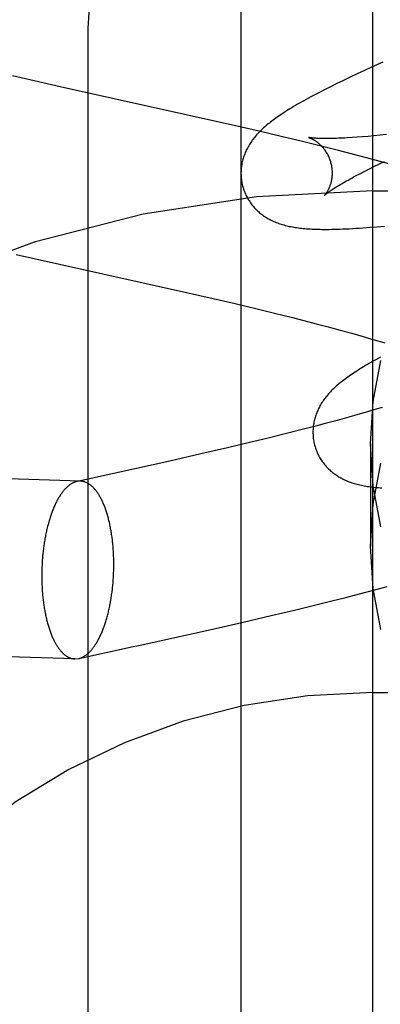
# Model space of a CAD drawing. Header units: inches. Extents: x 0 to 270, y 0 to 175.
# Tile 33 of 95: x 77.7914 to 77.8705, y 85.754 to 85.9699. Entities that reach past the tile are written whole.
import ezdxf

# ---------------------------------------------------------------- set-up
doc = ezdxf.new("R2010")
doc.units = ezdxf.units.IN
doc.header["$LTSCALE"] = 14.84127
doc.header["$MEASUREMENT"] = 0
doc.linetypes.add('HIDDEN', pattern=[0.2, 0.1, -0.1])
doc.layers.add('DEFAULT_2', color=8, linetype='HIDDEN')
doc.layers.add('RIGHT_OR_MAIN_DOOR_ASSEMBLY', color=7, linetype='CONTINUOUS')

msp = doc.modelspace()

# ---------------------------------------------------------------- linework, layer by layer
at = {"layer": 'DEFAULT_2', "color": 8, "linetype": 'HIDDEN'}
for p, q in [((77.86889, 82.57319), (77.86889, 88.0737)), ((77.80639, 85.22504), (77.80639, 85.96809)), ((77.87109, 85.96062), (77.86863, 85.95951)), ((77.86704, 85.95878), (77.86548, 85.95806)), ((77.86863, 85.95951), (77.86704, 85.95878)), ((77.79265, 85.95694), (77.78979, 85.95762)), ((77.79642, 85.95606), (77.79265, 85.95694)), ((77.80123, 85.95497), (77.79642, 85.95606)), ((77.86244, 85.95662), (77.86098, 85.95591)), ((77.86394, 85.95734), (77.86244, 85.95662)), ((77.86548, 85.95806), (77.86394, 85.95734)), ((77.83783, 85.94686), (77.80123, 85.95497)), ((77.85827, 85.95455), (77.85703, 85.95392)), ((77.85958, 85.95522), (77.85827, 85.95455)), ((77.86098, 85.95591), (77.85958, 85.95522)), ((77.84394, 85.94546), (77.83783, 85.94686)), ((77.84907, 85.94426), (77.84394, 85.94546)), ((77.85317, 85.94328), (77.84907, 85.94426)), ((77.85728, 85.94228), (77.85317, 85.94328)), ((77.86544, 85.94415), (77.86432, 85.94407)), ((77.86662, 85.94424), (77.86544, 85.94415)), ((77.86785, 85.94434), (77.86662, 85.94424)), ((77.86914, 85.94446), (77.86785, 85.94434)), ((77.87048, 85.94458), (77.86914, 85.94446)), ((77.87188, 85.94472), (77.87048, 85.94458)), ((77.86138, 85.94125), (77.85728, 85.94228)), ((77.86444, 85.94047), (77.86138, 85.94125)), ((77.86749, 85.93967), (77.86444, 85.94047)), ((77.87052, 85.93886), (77.86749, 85.93967)), ((77.87023, 85.93828), (77.87142, 85.93885)), ((77.87353, 85.93804), (77.87052, 85.93886)), ((77.86601, 85.93615), (77.86698, 85.93665)), ((77.86698, 85.93665), (77.86801, 85.93718)), ((77.86801, 85.93718), (77.86909, 85.93772)), ((77.86909, 85.93772), (77.87023, 85.93828)), ((77.8651, 85.93567), (77.86601, 85.93615)), ((77.86889, 85.93237), (78.36889, 85.93237)), ((77.86827, 85.9244), (77.86985, 85.92453)), ((77.86985, 85.92453), (77.87145, 85.92468)), ((77.79057, 85.91842), (77.82796, 85.91013)), ((77.82796, 85.91013), (77.83383, 85.90879)), ((77.83383, 85.90879), (77.83869, 85.90766)), ((77.83869, 85.90766), (77.84349, 85.90652)), ((77.84349, 85.90652), (77.84727, 85.90559)), ((77.84727, 85.90559), (77.851, 85.90466)), ((77.851, 85.90466), (77.85375, 85.90396)), ((77.85375, 85.90396), (77.85645, 85.90326)), ((77.85645, 85.90326), (77.85911, 85.90256)), ((77.85911, 85.90256), (77.86172, 85.90185)), ((77.86172, 85.90185), (77.86427, 85.90115)), ((77.86427, 85.90115), (77.86676, 85.90044)), ((77.86676, 85.90044), (77.86839, 85.89997)), ((77.86839, 85.89997), (77.86998, 85.8995)), ((77.86998, 85.8995), (77.87155, 85.89903)), ((77.87094, 85.88488), (77.86936, 85.88441)), ((77.86362, 85.88277), (77.86105, 85.88206)), ((77.86612, 85.88348), (77.86362, 85.88277)), ((77.86775, 85.88395), (77.86612, 85.88348)), ((77.86936, 85.88441), (77.86775, 85.88395)), ((77.85577, 85.88066), (77.85306, 85.87996)), ((77.85844, 85.88136), (77.85577, 85.88066)), ((77.86105, 85.88206), (77.85844, 85.88136)), ((77.84937, 85.87903), (77.84563, 85.8781)), ((77.85306, 85.87996), (77.84937, 85.87903)), ((77.84183, 85.87718), (77.83701, 85.87604)), ((77.84563, 85.8781), (77.84183, 85.87718)), ((77.86839, 85.87695), (77.86839, 85.85445)), ((77.80473, 85.86872), (77.59725, 85.87517)), ((77.83117, 85.87469), (77.82431, 85.87314)), ((77.83701, 85.87604), (77.83117, 85.87469)), ((77.80473, 85.86872), (77.80392, 85.86865)), ((77.86295, 85.84325), (77.86599, 85.84403)), ((77.86599, 85.84403), (77.86903, 85.84483)), ((77.86903, 85.84483), (77.87205, 85.84565)), ((77.85579, 85.84145), (77.85989, 85.84247)), ((77.85989, 85.84247), (77.86295, 85.84325)), ((77.84657, 85.83925), (77.85169, 85.84046)), ((77.85169, 85.84046), (77.85579, 85.84145)), ((77.83339, 85.83623), (77.84046, 85.83783)), ((77.84046, 85.83783), (77.84657, 85.83925)), ((77.80351, 85.82974), (77.59604, 85.83619)), ((77.80351, 85.82974), (77.80433, 85.82982)), ((77.86889, 85.82237), (78.36889, 85.82237))]:
    msp.add_line(p, q, dxfattribs=at)
for points in [[(77.80639, 85.96809), (77.80703, 85.9777), (77.80893, 85.98716), (77.81206, 85.99629), (77.81638, 86.00496), (77.82181, 86.013), (77.82826, 86.02028), (77.83564, 86.02668), (77.8438, 86.03207), (77.85262, 86.03637), (77.86193, 86.03949), (77.87157, 86.04139), (77.88139, 86.04203)], [(77.85703, 85.95392), (77.85644, 85.95361), (77.85586, 85.95331), (77.85531, 85.95301), (77.85478, 85.95272), (77.85426, 85.95244), (77.85376, 85.95216), (77.85328, 85.95189), (77.85281, 85.95163), (77.85236, 85.95137), (77.85193, 85.95112), (77.85151, 85.95087), (77.8511, 85.95062), (77.8507, 85.95038), (77.85032, 85.95014), (77.84994, 85.94991), (77.84958, 85.94968), (77.84923, 85.94945), (77.84889, 85.94923), (77.84855, 85.949), (77.84823, 85.94878), (77.84791, 85.94856), (77.84761, 85.94834), (77.84731, 85.94813), (77.84702, 85.94791), (77.84673, 85.9477), (77.84645, 85.94748), (77.84618, 85.94727), (77.84592, 85.94706), (77.84566, 85.94684), (77.8454, 85.94663)], [(77.8454, 85.94663), (77.84515, 85.94641), (77.84491, 85.9462), (77.84468, 85.94598), (77.84444, 85.94576), (77.84422, 85.94554), (77.844, 85.94532), (77.84378, 85.9451), (77.84357, 85.94487), (77.84337, 85.94465), (77.84317, 85.94442), (77.84298, 85.94419), (77.84279, 85.94396), (77.84261, 85.94372), (77.84244, 85.94349), (77.84227, 85.94325), (77.8421, 85.94302), (77.84194, 85.94277), (77.84179, 85.94253), (77.84164, 85.94229), (77.8415, 85.94204), (77.84137, 85.94179), (77.84124, 85.94154), (77.84111, 85.94129), (77.841, 85.94104), (77.84089, 85.94079), (77.84079, 85.94053), (77.84069, 85.94028), (77.8406, 85.94003), (77.84051, 85.93977), (77.84043, 85.93951), (77.84036, 85.93925), (77.84029, 85.93899), (77.84023, 85.93873), (77.84017, 85.93846), (77.84012, 85.93819), (77.84008, 85.93792), (77.84004, 85.93765), (77.84001, 85.93738), (77.83999, 85.9371), (77.83997, 85.93683), (77.83996, 85.93655), (77.83995, 85.93627), (77.83996, 85.93599), (77.83997, 85.93571), (77.83998, 85.93544), (77.84001, 85.93516), (77.84004, 85.93488), (77.84008, 85.9346), (77.84012, 85.93432), (77.84017, 85.93405), (77.84023, 85.93377), (77.8403, 85.9335), (77.84036, 85.93327)], [(77.85479, 85.94409), (77.85478, 85.94409), (77.85477, 85.9441), (77.85477, 85.9441), (77.85478, 85.94409), (77.85481, 85.94409), (77.85484, 85.94408), (77.85487, 85.94407), (77.85492, 85.94405), (77.85497, 85.94403), (77.85502, 85.94401), (77.85508, 85.94399), (77.85515, 85.94396), (77.85522, 85.94393), (77.8553, 85.9439), (77.85538, 85.94386), (77.85547, 85.94382), (77.85556, 85.94378), (77.85565, 85.94373), (77.85575, 85.94368), (77.85585, 85.94362), (77.85595, 85.94356), (77.85606, 85.9435), (77.85617, 85.94343), (77.85628, 85.94335), (77.8564, 85.94327), (77.85652, 85.94319), (77.85664, 85.9431), (77.85676, 85.943), (77.85688, 85.9429), (77.85701, 85.9428), (77.85714, 85.94268), (77.85727, 85.94256), (77.8574, 85.94244), (77.85753, 85.94231), (77.85766, 85.94217), (77.85779, 85.94202), (77.85792, 85.94187), (77.85805, 85.94171), (77.85818, 85.94155), (77.85831, 85.94137), (77.85844, 85.94119), (77.85856, 85.94101), (77.85868, 85.94081), (77.8588, 85.94061), (77.85891, 85.94041), (77.85902, 85.9402), (77.85913, 85.93998), (77.85923, 85.93976), (77.85932, 85.93953), (77.85941, 85.9393), (77.85949, 85.93907), (77.85957, 85.93883), (77.85963, 85.93863)], [(77.86432, 85.94407), (77.86327, 85.94401), (77.86276, 85.94398), (77.86227, 85.94396), (77.86179, 85.94393), (77.86133, 85.94392), (77.86089, 85.9439), (77.86046, 85.94389), (77.86005, 85.94388), (77.85965, 85.94387), (77.85927, 85.94386), (77.85891, 85.94386), (77.85856, 85.94386), (77.85823, 85.94386), (77.85791, 85.94386), (77.85761, 85.94387), (77.85733, 85.94388), (77.85706, 85.94388), (77.85681, 85.94389), (77.85658, 85.94391), (77.85636, 85.94392), (77.85616, 85.94393), (77.85597, 85.94395), (77.8558, 85.94396), (77.85564, 85.94397), (77.85549, 85.94399), (77.85537, 85.944), (77.85525, 85.94402), (77.85515, 85.94403), (77.85506, 85.94404), (77.85498, 85.94406), (77.85492, 85.94407), (77.85487, 85.94408), (77.85483, 85.94408), (77.8548, 85.94409), (77.85479, 85.94409)], [(77.85963, 85.93863), (77.85968, 85.93842), (77.85974, 85.93817), (77.85979, 85.93793), (77.85983, 85.93769), (77.85987, 85.93745), (77.8599, 85.93721), (77.85992, 85.93697), (77.85994, 85.93673), (77.85994, 85.93649), (77.85995, 85.93626), (77.85994, 85.93603), (77.85993, 85.93581), (77.85992, 85.93559), (77.8599, 85.93538), (77.85987, 85.93517), (77.85984, 85.93496), (77.85981, 85.93476), (77.85977, 85.93457), (77.85973, 85.93439), (77.85968, 85.93421), (77.85964, 85.93403), (77.85959, 85.93386), (77.85954, 85.9337), (77.85948, 85.93354), (77.85943, 85.93339), (77.85937, 85.93325), (77.85932, 85.93311), (77.85926, 85.93298), (77.8592, 85.93285), (77.85914, 85.93273), (77.85908, 85.93261), (77.85903, 85.9325), (77.85897, 85.9324), (77.85891, 85.93229), (77.85885, 85.9322), (77.8588, 85.93211), (77.85874, 85.93203), (77.85869, 85.93195), (77.85864, 85.93187), (77.85859, 85.93181), (77.85855, 85.93174), (77.8585, 85.93169), (77.85846, 85.93163), (77.85843, 85.93159), (77.85839, 85.93155), (77.85836, 85.93151), (77.85834, 85.93148), (77.85832, 85.93146), (77.8583, 85.93144), (77.85829, 85.93143), (77.85829, 85.93143)], [(77.85829, 85.93143), (77.8583, 85.93144), (77.85831, 85.93145), (77.85833, 85.93147), (77.85837, 85.9315), (77.85841, 85.93154), (77.85846, 85.93158), (77.85852, 85.93163), (77.85859, 85.93169), (77.85867, 85.93175), (77.85876, 85.93182), (77.85886, 85.9319), (77.85898, 85.93199), (77.85911, 85.93208), (77.85925, 85.93219), (77.8594, 85.9323), (77.85957, 85.93241), (77.85975, 85.93254), (77.85995, 85.93267), (77.86016, 85.93281), (77.86038, 85.93295), (77.86062, 85.9331), (77.86088, 85.93326), (77.86115, 85.93343), (77.86143, 85.9336), (77.86173, 85.93378), (77.86204, 85.93397), (77.86237, 85.93416), (77.86272, 85.93436), (77.86308, 85.93456), (77.86345, 85.93477), (77.86384, 85.93499), (77.86425, 85.93521), (77.86467, 85.93544), (77.8651, 85.93567)], [(77.84036, 85.93327), (77.84043, 85.93304), (77.84051, 85.93277), (77.8406, 85.93251), (77.8407, 85.93225), (77.8408, 85.93199), (77.84091, 85.93173), (77.84103, 85.93147), (77.84115, 85.93122), (77.84128, 85.93098), (77.84142, 85.93073), (77.84156, 85.93049), (77.84171, 85.93026), (77.84186, 85.93003), (77.84202, 85.9298), (77.84218, 85.92958), (77.84234, 85.92936), (77.84252, 85.92914), (77.84269, 85.92893), (77.84287, 85.92873), (77.84306, 85.92853), (77.84325, 85.92834), (77.84344, 85.92815), (77.84364, 85.92796), (77.84384, 85.92778), (77.84405, 85.92761), (77.84426, 85.92744), (77.84447, 85.92727), (77.84469, 85.92711), (77.84491, 85.92695), (77.84514, 85.92679), (77.84537, 85.92664), (77.84561, 85.92649), (77.84586, 85.92635), (77.84611, 85.92621), (77.84636, 85.92608), (77.84661, 85.92595), (77.84687, 85.92582), (77.84714, 85.9257), (77.8474, 85.92559), (77.84768, 85.92548), (77.84795, 85.92537), (77.84823, 85.92527), (77.84851, 85.92517), (77.8488, 85.92508), (77.84909, 85.92499), (77.84939, 85.92491), (77.84968, 85.92483), (77.84999, 85.92475), (77.85029, 85.92468), (77.8506, 85.92461), (77.85092, 85.92455), (77.85123, 85.92449), (77.85156, 85.92443), (77.85188, 85.92438), (77.85222, 85.92433), (77.85256, 85.92428), (77.8529, 85.92424), (77.85325, 85.9242), (77.85361, 85.92416), (77.85398, 85.92413), (77.85436, 85.9241), (77.85474, 85.92407), (77.85514, 85.92404), (77.85555, 85.92402), (77.85597, 85.924), (77.8564, 85.92398), (77.85685, 85.92397), (77.85731, 85.92396), (77.85778, 85.92395), (77.85828, 85.92395), (77.85879, 85.92395), (77.85932, 85.92395), (77.85987, 85.92396), (77.86044, 85.92397), (77.86103, 85.92399), (77.86165, 85.92401), (77.8623, 85.92403), (77.86297, 85.92406), (77.86368, 85.92409), (77.8644, 85.92413), (77.86515, 85.92418), (77.86591, 85.92423), (77.86669, 85.92428), (77.86827, 85.9244)], [(77.87054, 85.89592), (77.87003, 85.89564), (77.86953, 85.89536), (77.86905, 85.89509), (77.86859, 85.89483), (77.86814, 85.89457), (77.8677, 85.89431), (77.86728, 85.89406), (77.86687, 85.89382), (77.86648, 85.89358), (77.86609, 85.89334), (77.86572, 85.89311), (77.86536, 85.89288), (77.865, 85.89265), (77.86466, 85.89242), (77.86433, 85.8922), (77.86401, 85.89198), (77.86369, 85.89176), (77.86338, 85.89154), (77.86308, 85.89133), (77.86279, 85.89111), (77.86251, 85.8909), (77.86223, 85.89068), (77.86196, 85.89047), (77.8617, 85.89026), (77.86144, 85.89004), (77.86118, 85.88983)], [(77.86839, 85.87695), (77.86898, 85.88619), (77.87066, 85.89517)], [(77.86118, 85.88983), (77.86094, 85.88961), (77.86069, 85.8894), (77.86046, 85.88918), (77.86023, 85.88896), (77.86, 85.88874), (77.85978, 85.88852), (77.85957, 85.8883), (77.85936, 85.88807), (77.85915, 85.88785), (77.85896, 85.88762), (77.85876, 85.88739), (77.85858, 85.88716), (77.8584, 85.88693), (77.85822, 85.88669), (77.85805, 85.88646), (77.85789, 85.88622), (77.85773, 85.88598), (77.85758, 85.88573), (77.85743, 85.88549), (77.85729, 85.88524), (77.85715, 85.88499), (77.85702, 85.88474), (77.8569, 85.88449), (77.85679, 85.88424), (77.85668, 85.88399), (77.85657, 85.88374), (77.85648, 85.88349), (77.85639, 85.88323), (77.8563, 85.88298), (77.85622, 85.88272), (77.85615, 85.88246), (77.85608, 85.8822), (77.85602, 85.88193), (77.85596, 85.88166), (77.85591, 85.8814), (77.85587, 85.88113), (77.85583, 85.88085), (77.8558, 85.88058), (77.85578, 85.88031), (77.85576, 85.88003), (77.85575, 85.87975), (77.85575, 85.87948), (77.85575, 85.8792), (77.85576, 85.87892), (77.85577, 85.87864), (77.8558, 85.87836), (77.85583, 85.87809), (77.85587, 85.87781), (77.85591, 85.87753), (77.85596, 85.87726), (77.85602, 85.87698), (77.85609, 85.87671), (77.85615, 85.87648)], [(77.85615, 85.87648), (77.85622, 85.87625), (77.8563, 85.87598), (77.85639, 85.87572), (77.85649, 85.87546), (77.85659, 85.8752), (77.8567, 85.87494), (77.85682, 85.87468), (77.85694, 85.87443), (77.85707, 85.87419), (77.85721, 85.87394), (77.85735, 85.8737), (77.85749, 85.87347), (77.85765, 85.87324), (77.8578, 85.87301), (77.85797, 85.87279), (77.85813, 85.87257), (77.8583, 85.87236), (77.85848, 85.87215), (77.85866, 85.87194), (77.85885, 85.87174), (77.85904, 85.87155), (77.85923, 85.87136), (77.85943, 85.87118), (77.85963, 85.871), (77.85983, 85.87082), (77.86004, 85.87065), (77.86025, 85.87048), (77.86047, 85.87032), (77.86069, 85.87016), (77.86092, 85.87001), (77.86115, 85.86986), (77.86139, 85.86971), (77.86164, 85.86957), (77.86189, 85.86943), (77.86214, 85.86929), (77.86239, 85.86916), (77.86265, 85.86904), (77.86292, 85.86892), (77.86318, 85.8688), (77.86345, 85.86869), (77.86373, 85.86859), (77.86401, 85.86849), (77.86429, 85.86839), (77.86458, 85.86829), (77.86487, 85.86821), (77.86516, 85.86812), (77.86546, 85.86804), (77.86576, 85.86797), (77.86607, 85.86789), (77.86638, 85.86783), (77.86669, 85.86776), (77.86701, 85.8677), (77.86733, 85.86764), (77.86766, 85.86759), (77.86799, 85.86754), (77.86833, 85.8675), (77.86867, 85.86745), (77.86902, 85.86741), (77.86937, 85.86737), (77.86974, 85.86734), (77.87011, 85.86731), (77.87049, 85.86728), (77.87088, 85.86726)], [(77.87066, 85.85872), (77.86898, 85.8677), (77.86839, 85.87695)], [(77.82431, 85.87314), (77.80966, 85.86991), (77.80869, 85.86969), (77.80773, 85.86948), (77.80677, 85.86927), (77.80392, 85.86865)], [(77.86839, 85.85445), (77.86898, 85.8637), (77.87066, 85.87268)], [(77.80392, 85.86865), (77.80388, 85.86864), (77.80376, 85.86861), (77.80364, 85.86857), (77.80352, 85.86854), (77.8034, 85.86849), (77.80328, 85.86844), (77.80317, 85.86839), (77.80305, 85.86834), (77.80293, 85.86828), (77.80281, 85.86821), (77.80269, 85.86814), (77.80258, 85.86807), (77.80246, 85.86799), (77.80234, 85.86791), (77.80223, 85.86782), (77.80211, 85.86773), (77.80199, 85.86764), (77.80188, 85.86754), (77.80177, 85.86743), (77.80165, 85.86733), (77.80154, 85.86721), (77.80143, 85.8671), (77.80131, 85.86698), (77.8012, 85.86685), (77.80109, 85.86673), (77.80098, 85.8666), (77.80087, 85.86646), (77.80076, 85.86632), (77.80066, 85.86618), (77.80055, 85.86603), (77.80044, 85.86588), (77.80034, 85.86572), (77.80023, 85.86556), (77.80013, 85.8654), (77.80003, 85.86523), (77.79992, 85.86506), (77.79982, 85.86489), (77.79972, 85.86471), (77.79963, 85.86453), (77.79953, 85.86435), (77.79943, 85.86416), (77.79933, 85.86397), (77.79924, 85.86378), (77.79915, 85.86358), (77.79905, 85.86338), (77.79896, 85.86317), (77.79887, 85.86297), (77.79878, 85.86276), (77.7987, 85.86254), (77.79861, 85.86232), (77.79852, 85.86211), (77.79844, 85.86188), (77.79836, 85.86166), (77.79828, 85.86143), (77.7982, 85.8612), (77.79812, 85.86096), (77.79804, 85.86073), (77.79797, 85.86049), (77.79789, 85.86025), (77.79782, 85.86), (77.79775, 85.85976), (77.79768, 85.85951), (77.79761, 85.85926), (77.79754, 85.859), (77.79748, 85.85875), (77.79741, 85.85849), (77.79735, 85.85823), (77.79729, 85.85797), (77.79723, 85.8577), (77.79717, 85.85744), (77.79711, 85.85717), (77.79706, 85.8569), (77.79701, 85.85663), (77.79695, 85.85635), (77.7969, 85.85608), (77.79686, 85.8558), (77.79681, 85.85552), (77.79677, 85.85525), (77.79672, 85.85496), (77.79668, 85.85468), (77.79664, 85.8544), (77.7966, 85.85411), (77.79657, 85.85383), (77.79653, 85.85354), (77.7965, 85.85325), (77.79647, 85.85297), (77.79644, 85.85268), (77.79641, 85.85239), (77.79638, 85.8521), (77.79636, 85.8518), (77.79634, 85.85151), (77.79632, 85.85122), (77.7963, 85.85093), (77.79628, 85.85063), (77.79627, 85.85034), (77.79625, 85.85004), (77.79624, 85.84975), (77.79623, 85.84946), (77.79622, 85.84916), (77.79622, 85.84887), (77.79621, 85.84857), (77.79621, 85.84828), (77.79621, 85.84799)], [(77.81203, 85.85048), (77.81203, 85.85077), (77.81203, 85.85107), (77.81202, 85.85136), (77.81202, 85.85165), (77.81201, 85.85194), (77.812, 85.85224), (77.81199, 85.85253), (77.81197, 85.85282), (77.81196, 85.8531), (77.81194, 85.85339), (77.81192, 85.85368), (77.8119, 85.85397), (77.81188, 85.85425), (77.81186, 85.85453), (77.81183, 85.85482), (77.8118, 85.8551), (77.81177, 85.85538), (77.81174, 85.85566), (77.81171, 85.85594), (77.81167, 85.85621), (77.81164, 85.85648), (77.8116, 85.85676), (77.81156, 85.85703), (77.81152, 85.8573), (77.81147, 85.85756), (77.81143, 85.85783), (77.81138, 85.85809), (77.81133, 85.85835), (77.81128, 85.85861), (77.81123, 85.85887), (77.81118, 85.85913), (77.81113, 85.85938), (77.81107, 85.85963), (77.81101, 85.85988), (77.81095, 85.86012), (77.81089, 85.86036), (77.81083, 85.8606), (77.81076, 85.86084), (77.8107, 85.86108), (77.81063, 85.86131), (77.81056, 85.86154), (77.81049, 85.86177), (77.81042, 85.86199), (77.81035, 85.86221), (77.81027, 85.86243), (77.8102, 85.86264), (77.81012, 85.86286), (77.81004, 85.86307), (77.80996, 85.86327), (77.80988, 85.86347), (77.8098, 85.86367), (77.80971, 85.86387), (77.80963, 85.86406), (77.80954, 85.86425), (77.80946, 85.86444), (77.80937, 85.86462), (77.80928, 85.8648), (77.80919, 85.86497), (77.80909, 85.86515), (77.809, 85.86531), (77.8089, 85.86548), (77.80881, 85.86564), (77.80871, 85.8658), (77.80861, 85.86595), (77.80852, 85.8661), (77.80842, 85.86625), (77.80831, 85.86639), (77.80821, 85.86653), (77.80811, 85.86666), (77.80801, 85.86679), (77.8079, 85.86691), (77.8078, 85.86704), (77.80769, 85.86715), (77.80758, 85.86727), (77.80748, 85.86738), (77.80737, 85.86748), (77.80726, 85.86758), (77.80715, 85.86768), (77.80704, 85.86777), (77.80693, 85.86786), (77.80681, 85.86795), (77.8067, 85.86803), (77.80659, 85.8681), (77.80647, 85.86818), (77.80636, 85.86824), (77.80624, 85.86831), (77.80613, 85.86836), (77.80601, 85.86842), (77.8059, 85.86847), (77.80578, 85.86851), (77.80566, 85.86855), (77.80555, 85.86859), (77.80543, 85.86862), (77.80531, 85.86865), (77.80519, 85.86867), (77.80507, 85.86869), (77.80495, 85.86871), (77.80484, 85.86872), (77.80473, 85.86872)], [(77.87066, 85.83623), (77.86898, 85.84521), (77.86839, 85.85445)], [(77.80433, 85.82982), (77.80436, 85.82983), (77.80448, 85.82986), (77.8046, 85.82989), (77.80472, 85.82993), (77.80484, 85.82997), (77.80495, 85.83002), (77.80507, 85.83007), (77.80519, 85.83013), (77.80531, 85.83019), (77.80543, 85.83025), (77.80555, 85.83032), (77.80566, 85.8304), (77.80578, 85.83048), (77.8059, 85.83056), (77.80601, 85.83064), (77.80613, 85.83074), (77.80624, 85.83083), (77.80636, 85.83093), (77.80647, 85.83103), (77.80659, 85.83114), (77.8067, 85.83125), (77.80681, 85.83137), (77.80693, 85.83149), (77.80704, 85.83161), (77.80715, 85.83174), (77.80726, 85.83187), (77.80737, 85.83201), (77.80748, 85.83215), (77.80758, 85.83229), (77.80769, 85.83244), (77.8078, 85.83259), (77.8079, 85.83274), (77.80801, 85.8329), (77.80811, 85.83306), (77.80821, 85.83323), (77.80831, 85.8334), (77.80842, 85.83357), (77.80852, 85.83375), (77.80861, 85.83393), (77.80871, 85.83412), (77.80881, 85.8343), (77.8089, 85.8345), (77.809, 85.83469), (77.80909, 85.83489), (77.80919, 85.83509), (77.80928, 85.83529), (77.80937, 85.8355), (77.80946, 85.83571), (77.80954, 85.83592), (77.80963, 85.83614), (77.80971, 85.83636), (77.8098, 85.83658), (77.80988, 85.83681), (77.80996, 85.83704), (77.81004, 85.83727), (77.81012, 85.8375), (77.8102, 85.83774), (77.81027, 85.83798), (77.81035, 85.83822), (77.81042, 85.83846), (77.81049, 85.83871), (77.81056, 85.83896), (77.81063, 85.83921), (77.8107, 85.83946), (77.81076, 85.83972), (77.81083, 85.83998), (77.81089, 85.84024), (77.81095, 85.8405), (77.81101, 85.84076), (77.81107, 85.84103), (77.81113, 85.8413), (77.81118, 85.84157), (77.81123, 85.84184), (77.81128, 85.84211), (77.81133, 85.84239), (77.81138, 85.84266), (77.81143, 85.84294), (77.81147, 85.84322), (77.81152, 85.8435), (77.81156, 85.84378), (77.8116, 85.84407), (77.81164, 85.84435), (77.81167, 85.84464), (77.81171, 85.84492), (77.81174, 85.84521), (77.81177, 85.8455), (77.8118, 85.84579), (77.81183, 85.84608), (77.81186, 85.84637), (77.81188, 85.84666), (77.8119, 85.84695), (77.81192, 85.84725), (77.81194, 85.84754), (77.81196, 85.84783), (77.81197, 85.84813), (77.81199, 85.84842), (77.812, 85.84872), (77.81201, 85.84901), (77.81202, 85.8493), (77.81202, 85.8496), (77.81203, 85.84989), (77.81203, 85.85019), (77.81203, 85.85048)], [(77.79621, 85.84799), (77.79621, 85.84769), (77.79621, 85.8474), (77.79622, 85.84711), (77.79622, 85.84681), (77.79623, 85.84652), (77.79624, 85.84623), (77.79625, 85.84594), (77.79627, 85.84565), (77.79628, 85.84536), (77.7963, 85.84507), (77.79632, 85.84479), (77.79634, 85.8445), (77.79636, 85.84421), (77.79638, 85.84393), (77.79641, 85.84365), (77.79644, 85.84337), (77.79647, 85.84309), (77.7965, 85.84281), (77.79653, 85.84253), (77.79657, 85.84225), (77.7966, 85.84198), (77.79664, 85.84171), (77.79668, 85.84144), (77.79672, 85.84117), (77.79677, 85.8409), (77.79681, 85.84064), (77.79686, 85.84037), (77.7969, 85.84011), (77.79695, 85.83985), (77.79701, 85.8396), (77.79706, 85.83934), (77.79711, 85.83909), (77.79717, 85.83884), (77.79723, 85.83859), (77.79729, 85.83834), (77.79735, 85.8381), (77.79741, 85.83786), (77.79748, 85.83762), (77.79754, 85.83739), (77.79761, 85.83716), (77.79768, 85.83693), (77.79775, 85.8367), (77.79782, 85.83648), (77.79789, 85.83625), (77.79797, 85.83604), (77.79804, 85.83582), (77.79812, 85.83561), (77.7982, 85.8354), (77.79828, 85.83519), (77.79836, 85.83499), (77.79844, 85.83479), (77.79852, 85.8346), (77.79861, 85.8344), (77.7987, 85.83421), (77.79878, 85.83403), (77.79887, 85.83385), (77.79896, 85.83367), (77.79905, 85.83349), (77.79915, 85.83332), (77.79924, 85.83315), (77.79933, 85.83299), (77.79943, 85.83283), (77.79953, 85.83267), (77.79963, 85.83252), (77.79972, 85.83237), (77.79982, 85.83222), (77.79992, 85.83208), (77.80003, 85.83194), (77.80013, 85.83181), (77.80023, 85.83168), (77.80034, 85.83155), (77.80044, 85.83143), (77.80055, 85.83131), (77.80066, 85.8312), (77.80076, 85.83109), (77.80087, 85.83098), (77.80098, 85.83088), (77.80109, 85.83078), (77.8012, 85.83069), (77.80131, 85.8306), (77.80143, 85.83052), (77.80154, 85.83044), (77.80165, 85.83036), (77.80177, 85.83029), (77.80188, 85.83022), (77.80199, 85.83016), (77.80211, 85.8301), (77.80223, 85.83005), (77.80234, 85.83), (77.80246, 85.82995), (77.80258, 85.82991), (77.80269, 85.82987), (77.80281, 85.82984), (77.80293, 85.82981), (77.80305, 85.82979), (77.80317, 85.82977), (77.80328, 85.82976), (77.8034, 85.82975), (77.80351, 85.82974)], [(77.81592, 85.83238), (77.8178, 85.83279), (77.83339, 85.83623)], [(77.80433, 85.82982), (77.81499, 85.83217), (77.81592, 85.83238)]]:
    msp.add_lwpolyline(points, dxfattribs=at)
for radius in [0.25, 0.14]:
    msp.add_arc((77.86889, 85.68237), radius, 90, 270, dxfattribs=at)
at = {"layer": 'RIGHT_OR_MAIN_DOOR_ASSEMBLY', "color": 3, "linetype": 'Continuous'}
msp.add_line((77.83989, 93.79037), (77.83989, 77.29037), dxfattribs=at)

doc.saveas('drawing.dxf')
